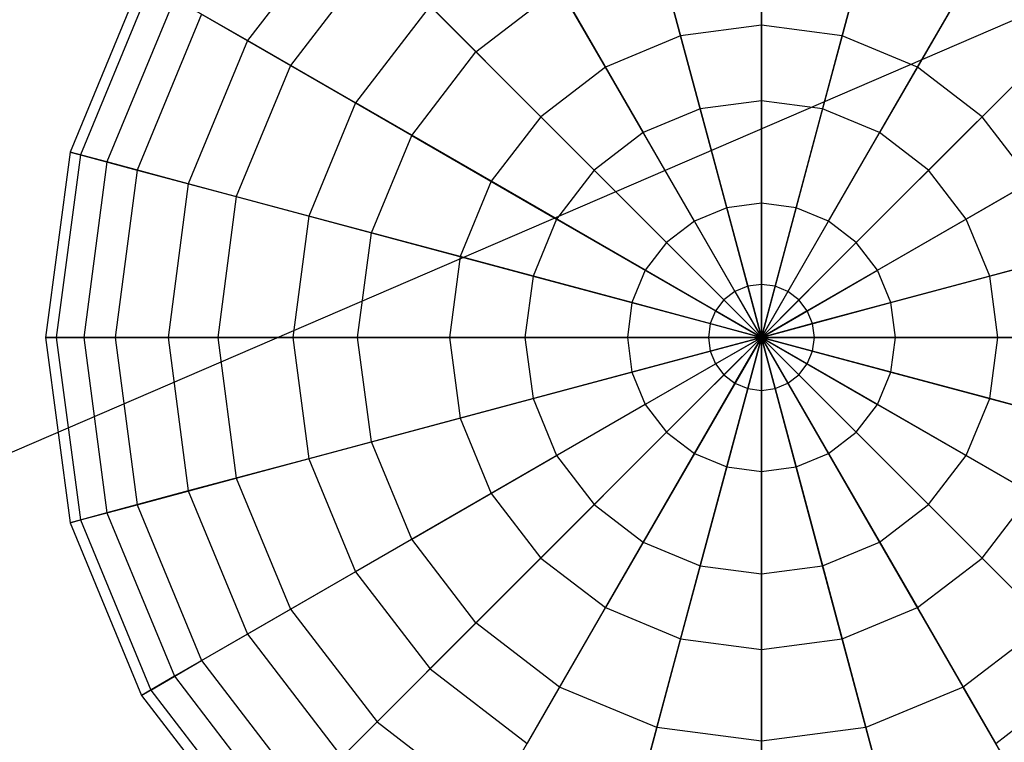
# Model space of a CAD drawing. Extents: x -29 to 29, y -26.9 to 31.
# Tile 39 of 43: x 12.9 to 18.2, y 6 to 9.9. Entities that reach past the tile are written whole.
import ezdxf

# ---------------------------------------------------------------- set-up
doc = ezdxf.new("R2010")
doc.units = 0
doc.header["$LTSCALE"] = 2.54
doc.layers.get('0').update_dxf_attribs({"color": 13, "linetype": 'CONTINUOUS'})

# ---------------------------------------------------------------- blocks, each defined once
blk = doc.blocks.new('GRUPUJ_2')
at = {"color": 0}
for p, q in [((49.4286, 37.7983, 15.98), (28.9757, 28.9757, 15.88)), ((49.4286, 37.7983, 15.98), (28.9757, 28.9757, 15.88)), ((45.8749, 36.8289, 15.453), (45.8749, 37.6815, 14.8937)), ((45.8749, 36.8289, 15.453), (45.8749, 37.6815, 14.8937)), ((45.4355, 36.771, 15.453), (45.2148, 37.5946, 14.8937)), ((45.4355, 36.771, 15.453), (45.2148, 37.5946, 14.8937)), ((46.3144, 36.771, 15.453), (46.5351, 37.5946, 14.8937)), ((46.3144, 36.771, 15.453), (46.5351, 37.5946, 14.8937)), ((43.5915, 37.4144, 14.1328), (43.0783, 36.7456, 14.1328)), ((43.5915, 37.4144, 14.1328), (43.0783, 36.7456, 14.1328)), ((45.026, 36.6014, 15.453), (44.5997, 37.3398, 14.8937)), ((45.026, 36.6014, 15.453), (44.5997, 37.3398, 14.8937)), ((45.8749, 37.3283, 8.7061), (45.8749, 36.4177, 8.2474)), ((45.8749, 37.3283, 8.7061), (45.8749, 36.4177, 8.2474)), ((46.7239, 36.6014, 15.453), (47.1502, 37.3398, 14.8937)), ((46.7239, 36.6014, 15.453), (47.1502, 37.3398, 14.8937)), ((45.3062, 37.2535, 8.7061), (45.5419, 36.3738, 8.2474)), ((45.3062, 37.2535, 8.7061), (45.5419, 36.3738, 8.2474)), ((46.4437, 37.2535, 8.7061), (46.208, 36.3738, 8.2474)), ((46.4437, 37.2535, 8.7061), (46.208, 36.3738, 8.2474)), ((43.7831, 37.2228, 9.3849), (43.313, 36.6101, 9.3849)), ((43.7831, 37.2228, 9.3849), (43.313, 36.6101, 9.3849)), ((43.7831, 37.2228, 9.3849), (44.3212, 36.6847, 8.7061)), ((43.7831, 37.2228, 9.3849), (44.3212, 36.6847, 8.7061)), ((42.5015, 37.0786, 12.2237), (42.1123, 36.1391, 12.2237)), ((42.5015, 37.0786, 12.2237), (42.1123, 36.1391, 12.2237)), ((42.5518, 37.0496, 11.2057), (42.1685, 36.1241, 11.2057)), ((42.5518, 37.0496, 11.2057), (42.1685, 36.1241, 11.2057)), ((44.3212, 36.6847, 8.7061), (44.7763, 37.0339, 8.7061)), ((44.3212, 36.6847, 8.7061), (44.7763, 37.0339, 8.7061)), ((44.7763, 37.0339, 8.7061), (45.2316, 36.2453, 8.2474)), ((44.7763, 37.0339, 8.7061), (45.2316, 36.2453, 8.2474)), ((46.9736, 37.0339, 8.7061), (46.5183, 36.2453, 8.2474)), ((46.9736, 37.0339, 8.7061), (46.5183, 36.2453, 8.2474)), ((42.6811, 36.9749, 13.2221), (42.3126, 36.0855, 13.2221)), ((42.6811, 36.9749, 13.2221), (42.3126, 36.0855, 13.2221)), ((43.0783, 36.7456, 14.1328), (42.6811, 36.9749, 13.2221)), ((43.0783, 36.7456, 14.1328), (42.6811, 36.9749, 13.2221)), ((44.0715, 36.9344, 14.8937), (43.6661, 36.4062, 14.8937)), ((44.0715, 36.9344, 14.8937), (43.6661, 36.4062, 14.8937)), ((44.6743, 36.3316, 15.453), (44.0715, 36.9344, 14.8937)), ((44.6743, 36.3316, 15.453), (44.0715, 36.9344, 14.8937)), ((47.0756, 36.3316, 15.453), (47.6784, 36.9344, 14.8937)), ((47.0756, 36.3316, 15.453), (47.6784, 36.9344, 14.8937)), ((42.8286, 36.8898, 10.2374), (42.4772, 36.0414, 10.2374)), ((42.8286, 36.8898, 10.2374), (42.4772, 36.0414, 10.2374)), ((42.8286, 36.8898, 10.2374), (43.313, 36.6101, 9.3849)), ((42.8286, 36.8898, 10.2374), (43.313, 36.6101, 9.3849)), ((45.8749, 36.8289, 15.453), (45.4355, 36.771, 15.453)), ((45.8749, 36.8289, 15.453), (45.4355, 36.771, 15.453)), ((46.3144, 36.771, 15.453), (45.8749, 36.8289, 15.453)), ((45.8749, 35.8606, 15.7726), (45.8749, 36.8289, 15.453)), ((45.8749, 35.8606, 15.7726), (45.8749, 36.8289, 15.453)), ((46.3144, 36.771, 15.453), (45.8749, 36.8289, 15.453)), ((45.4355, 36.771, 15.453), (45.026, 36.6014, 15.453)), ((45.4355, 36.771, 15.453), (45.026, 36.6014, 15.453)), ((45.6861, 35.8357, 15.7726), (45.4355, 36.771, 15.453)), ((45.6861, 35.8357, 15.7726), (45.4355, 36.771, 15.453)), ((46.0638, 35.8357, 15.7726), (46.3144, 36.771, 15.453)), ((46.0638, 35.8357, 15.7726), (46.3144, 36.771, 15.453)), ((46.7239, 36.6014, 15.453), (46.3144, 36.771, 15.453)), ((46.7239, 36.6014, 15.453), (46.3144, 36.771, 15.453)), ((43.0783, 36.7456, 14.1328), (42.7557, 35.9667, 14.1328)), ((43.0783, 36.7456, 14.1328), (42.7557, 35.9667, 14.1328)), ((43.6661, 36.4062, 14.8937), (43.0783, 36.7456, 14.1328)), ((43.6661, 36.4062, 14.8937), (43.0783, 36.7456, 14.1328)), ((43.972, 36.2296, 8.7061), (44.3212, 36.6847, 8.7061)), ((43.972, 36.2296, 8.7061), (44.3212, 36.6847, 8.7061)), ((44.3212, 36.6847, 8.7061), (44.9651, 36.0408, 8.2474)), ((44.3212, 36.6847, 8.7061), (44.9651, 36.0408, 8.2474)), ((47.4287, 36.6847, 8.7061), (46.7848, 36.0408, 8.2474)), ((47.4287, 36.6847, 8.7061), (46.7848, 36.0408, 8.2474)), ((43.313, 36.6101, 9.3849), (43.0174, 35.8966, 9.3849)), ((43.313, 36.6101, 9.3849), (43.0174, 35.8966, 9.3849)), ((43.313, 36.6101, 9.3849), (43.972, 36.2296, 8.7061)), ((43.313, 36.6101, 9.3849), (43.972, 36.2296, 8.7061)), ((45.026, 36.6014, 15.453), (44.6743, 36.3316, 15.453)), ((45.026, 36.6014, 15.453), (44.6743, 36.3316, 15.453)), ((45.5101, 35.7628, 15.7726), (45.026, 36.6014, 15.453)), ((45.5101, 35.7628, 15.7726), (45.026, 36.6014, 15.453)), ((46.2398, 35.7628, 15.7726), (46.7239, 36.6014, 15.453)), ((46.2398, 35.7628, 15.7726), (46.7239, 36.6014, 15.453)), ((47.0756, 36.3316, 15.453), (46.7239, 36.6014, 15.453)), ((47.0756, 36.3316, 15.453), (46.7239, 36.6014, 15.453)), ((43.6661, 36.4062, 14.8937), (43.4113, 35.7911, 14.8937)), ((43.6661, 36.4062, 14.8937), (43.4113, 35.7911, 14.8937)), ((44.4045, 35.9799, 15.453), (43.6661, 36.4062, 14.8937)), ((44.4045, 35.9799, 15.453), (43.6661, 36.4062, 14.8937)), ((45.8749, 36.4177, 8.2474), (45.5419, 36.3738, 8.2474)), ((45.8749, 36.4177, 8.2474), (45.5419, 36.3738, 8.2474)), ((46.208, 36.3738, 8.2474), (45.8749, 36.4177, 8.2474)), ((45.8749, 36.4177, 8.2474), (45.8749, 35.4193, 8.0401)), ((45.8749, 36.4177, 8.2474), (45.8749, 35.4193, 8.0401)), ((46.208, 36.3738, 8.2474), (45.8749, 36.4177, 8.2474)), ((44.6743, 36.3316, 15.453), (44.4045, 35.9799, 15.453)), ((44.6743, 36.3316, 15.453), (44.4045, 35.9799, 15.453)), ((45.359, 35.6469, 15.7726), (44.6743, 36.3316, 15.453)), ((45.359, 35.6469, 15.7726), (44.6743, 36.3316, 15.453)), ((45.5419, 36.3738, 8.2474), (45.2316, 36.2453, 8.2474)), ((45.5419, 36.3738, 8.2474), (45.2316, 36.2453, 8.2474)), ((45.5419, 36.3738, 8.2474), (45.8003, 35.4095, 8.0401)), ((45.5419, 36.3738, 8.2474), (45.8003, 35.4095, 8.0401)), ((46.208, 36.3738, 8.2474), (45.9496, 35.4095, 8.0401)), ((46.208, 36.3738, 8.2474), (45.9496, 35.4095, 8.0401)), ((46.5183, 36.2453, 8.2474), (46.208, 36.3738, 8.2474)), ((46.5183, 36.2453, 8.2474), (46.208, 36.3738, 8.2474)), ((46.3909, 35.6469, 15.7726), (47.0756, 36.3316, 15.453)), ((46.3909, 35.6469, 15.7726), (47.0756, 36.3316, 15.453)), ((47.3454, 35.9799, 15.453), (47.0756, 36.3316, 15.453)), ((47.3454, 35.9799, 15.453), (47.0756, 36.3316, 15.453)), ((43.7524, 35.6997, 8.7061), (43.972, 36.2296, 8.7061)), ((43.7524, 35.6997, 8.7061), (43.972, 36.2296, 8.7061)), ((43.972, 36.2296, 8.7061), (44.7606, 35.7743, 8.2474)), ((43.972, 36.2296, 8.7061), (44.7606, 35.7743, 8.2474)), ((45.2316, 36.2453, 8.2474), (44.9651, 36.0408, 8.2474)), ((45.2316, 36.2453, 8.2474), (44.9651, 36.0408, 8.2474)), ((45.2316, 36.2453, 8.2474), (45.7308, 35.3807, 8.0401)), ((45.2316, 36.2453, 8.2474), (45.7308, 35.3807, 8.0401)), ((46.5183, 36.2453, 8.2474), (46.0191, 35.3807, 8.0401)), ((46.5183, 36.2453, 8.2474), (46.0191, 35.3807, 8.0401)), ((46.7848, 36.0408, 8.2474), (46.5183, 36.2453, 8.2474)), ((46.7848, 36.0408, 8.2474), (46.5183, 36.2453, 8.2474)), ((47.7779, 36.2296, 8.7061), (46.9893, 35.7743, 8.2474)), ((47.7779, 36.2296, 8.7061), (46.9893, 35.7743, 8.2474)), ((42.1123, 36.1391, 12.2237), (41.9796, 35.1309, 12.2237)), ((42.1123, 36.1391, 12.2237), (41.9796, 35.1309, 12.2237)), ((42.1685, 36.1241, 11.2057), (42.0377, 35.1309, 11.2057)), ((42.1685, 36.1241, 11.2057), (42.0377, 35.1309, 11.2057)), ((42.3126, 36.0855, 13.2221), (42.1123, 36.1391, 12.2237)), ((42.1123, 36.1391, 12.2237), (42.1685, 36.1241, 11.2057)), ((42.1123, 36.1391, 12.2237), (42.1685, 36.1241, 11.2057)), ((42.3126, 36.0855, 13.2221), (42.1123, 36.1391, 12.2237)), ((42.1685, 36.1241, 11.2057), (42.4772, 36.0414, 10.2374)), ((42.1685, 36.1241, 11.2057), (42.4772, 36.0414, 10.2374)), ((42.3126, 36.0855, 13.2221), (42.187, 35.1309, 13.2221)), ((42.3126, 36.0855, 13.2221), (42.187, 35.1309, 13.2221)), ((42.7557, 35.9667, 14.1328), (42.3126, 36.0855, 13.2221)), ((42.7557, 35.9667, 14.1328), (42.3126, 36.0855, 13.2221)), ((42.4772, 36.0414, 10.2374), (42.3573, 35.1309, 10.2374)), ((42.4772, 36.0414, 10.2374), (42.3573, 35.1309, 10.2374)), ((42.4772, 36.0414, 10.2374), (43.0174, 35.8966, 9.3849)), ((42.4772, 36.0414, 10.2374), (43.0174, 35.8966, 9.3849)), ((44.9651, 36.0408, 8.2474), (44.7606, 35.7743, 8.2474)), ((44.9651, 36.0408, 8.2474), (44.7606, 35.7743, 8.2474)), ((44.9651, 36.0408, 8.2474), (45.6711, 35.3348, 8.0401)), ((44.9651, 36.0408, 8.2474), (45.6711, 35.3348, 8.0401)), ((46.7848, 36.0408, 8.2474), (46.0788, 35.3348, 8.0401)), ((46.7848, 36.0408, 8.2474), (46.0788, 35.3348, 8.0401)), ((46.9893, 35.7743, 8.2474), (46.7848, 36.0408, 8.2474)), ((46.9893, 35.7743, 8.2474), (46.7848, 36.0408, 8.2474)), ((42.7557, 35.9667, 14.1328), (42.6457, 35.1309, 14.1328)), ((42.7557, 35.9667, 14.1328), (42.6457, 35.1309, 14.1328)), ((43.4113, 35.7911, 14.8937), (42.7557, 35.9667, 14.1328)), ((43.4113, 35.7911, 14.8937), (42.7557, 35.9667, 14.1328)), ((44.4045, 35.9799, 15.453), (44.2349, 35.5704, 15.453)), ((44.4045, 35.9799, 15.453), (44.2349, 35.5704, 15.453)), ((45.243, 35.4958, 15.7726), (44.4045, 35.9799, 15.453)), ((45.243, 35.4958, 15.7726), (44.4045, 35.9799, 15.453)), ((46.5069, 35.4958, 15.7726), (47.3454, 35.9799, 15.453)), ((46.5069, 35.4958, 15.7726), (47.3454, 35.9799, 15.453)), ((43.0174, 35.8966, 9.3849), (42.9166, 35.1309, 9.3849)), ((43.0174, 35.8966, 9.3849), (42.9166, 35.1309, 9.3849)), ((43.0174, 35.8966, 9.3849), (43.7524, 35.6997, 8.7061)), ((43.0174, 35.8966, 9.3849), (43.7524, 35.6997, 8.7061)), ((45.8749, 35.8606, 15.7726), (45.6861, 35.8357, 15.7726)), ((45.8749, 35.8606, 15.7726), (45.6861, 35.8357, 15.7726)), ((45.8749, 35.1309, 15.8143), (45.8749, 35.8606, 15.7726)), ((46.0638, 35.8357, 15.7726), (45.8749, 35.8606, 15.7726)), ((45.8749, 35.1309, 15.8143), (45.8749, 35.8606, 15.7726)), ((46.0638, 35.8357, 15.7726), (45.8749, 35.8606, 15.7726)), ((45.6861, 35.8357, 15.7726), (45.5101, 35.7628, 15.7726)), ((45.6861, 35.8357, 15.7726), (45.5101, 35.7628, 15.7726)), ((45.8749, 35.1309, 15.8143), (45.6861, 35.8357, 15.7726)), ((45.8749, 35.1309, 15.8143), (45.6861, 35.8357, 15.7726)), ((45.8749, 35.1309, 15.8143), (46.0638, 35.8357, 15.7726)), ((45.8749, 35.1309, 15.8143), (46.0638, 35.8357, 15.7726)), ((46.2398, 35.7628, 15.7726), (46.0638, 35.8357, 15.7726)), ((46.2398, 35.7628, 15.7726), (46.0638, 35.8357, 15.7726)), ((43.4113, 35.7911, 14.8937), (43.3244, 35.1309, 14.8937)), ((43.4113, 35.7911, 14.8937), (43.3244, 35.1309, 14.8937)), ((44.2349, 35.5704, 15.453), (43.4113, 35.7911, 14.8937)), ((44.2349, 35.5704, 15.453), (43.4113, 35.7911, 14.8937)), ((44.7606, 35.7743, 8.2474), (44.6321, 35.464, 8.2474)), ((44.7606, 35.7743, 8.2474), (44.6321, 35.464, 8.2474)), ((44.7606, 35.7743, 8.2474), (45.6252, 35.2751, 8.0401)), ((44.7606, 35.7743, 8.2474), (45.6252, 35.2751, 8.0401)), ((45.5101, 35.7628, 15.7726), (45.359, 35.6469, 15.7726)), ((45.5101, 35.7628, 15.7726), (45.359, 35.6469, 15.7726)), ((45.8749, 35.1309, 15.8143), (45.5101, 35.7628, 15.7726)), ((45.8749, 35.1309, 15.8143), (45.5101, 35.7628, 15.7726)), ((45.8749, 35.1309, 15.8143), (46.2398, 35.7628, 15.7726)), ((45.8749, 35.1309, 15.8143), (46.2398, 35.7628, 15.7726)), ((46.9893, 35.7743, 8.2474), (46.1247, 35.2751, 8.0401)), ((46.9893, 35.7743, 8.2474), (46.1247, 35.2751, 8.0401)), ((46.3909, 35.6469, 15.7726), (46.2398, 35.7628, 15.7726)), ((46.3909, 35.6469, 15.7726), (46.2398, 35.7628, 15.7726)), ((47.1178, 35.464, 8.2474), (46.9893, 35.7743, 8.2474)), ((47.1178, 35.464, 8.2474), (46.9893, 35.7743, 8.2474)), ((43.6776, 35.1309, 8.7061), (43.7524, 35.6997, 8.7061)), ((43.6776, 35.1309, 8.7061), (43.7524, 35.6997, 8.7061)), ((43.7524, 35.6997, 8.7061), (44.6321, 35.464, 8.2474)), ((43.7524, 35.6997, 8.7061), (44.6321, 35.464, 8.2474)), ((47.9975, 35.6997, 8.7061), (47.1178, 35.464, 8.2474)), ((47.9975, 35.6997, 8.7061), (47.1178, 35.464, 8.2474)), ((45.359, 35.6469, 15.7726), (45.243, 35.4958, 15.7726)), ((45.359, 35.6469, 15.7726), (45.243, 35.4958, 15.7726)), ((45.8749, 35.1309, 15.8143), (45.359, 35.6469, 15.7726)), ((45.8749, 35.1309, 15.8143), (45.359, 35.6469, 15.7726)), ((45.8749, 35.1309, 15.8143), (46.3909, 35.6469, 15.7726)), ((45.8749, 35.1309, 15.8143), (46.3909, 35.6469, 15.7726)), ((46.5069, 35.4958, 15.7726), (46.3909, 35.6469, 15.7726)), ((46.5069, 35.4958, 15.7726), (46.3909, 35.6469, 15.7726)), ((44.2349, 35.5704, 15.453), (44.177, 35.1309, 15.453)), ((44.2349, 35.5704, 15.453), (44.177, 35.1309, 15.453)), ((45.1702, 35.3198, 15.7726), (44.2349, 35.5704, 15.453)), ((45.1702, 35.3198, 15.7726), (44.2349, 35.5704, 15.453)), ((46.5797, 35.3198, 15.7726), (47.515, 35.5704, 15.453)), ((46.5797, 35.3198, 15.7726), (47.515, 35.5704, 15.453)), ((45.243, 35.4958, 15.7726), (45.1702, 35.3198, 15.7726)), ((45.243, 35.4958, 15.7726), (45.1702, 35.3198, 15.7726)), ((45.8749, 35.1309, 15.8143), (45.243, 35.4958, 15.7726)), ((45.8749, 35.1309, 15.8143), (45.243, 35.4958, 15.7726)), ((45.8749, 35.1309, 15.8143), (46.5069, 35.4958, 15.7726)), ((45.8749, 35.1309, 15.8143), (46.5069, 35.4958, 15.7726)), ((46.5797, 35.3198, 15.7726), (46.5069, 35.4958, 15.7726)), ((46.5797, 35.3198, 15.7726), (46.5069, 35.4958, 15.7726)), ((44.6321, 35.464, 8.2474), (44.5882, 35.1309, 8.2474)), ((44.6321, 35.464, 8.2474), (44.5882, 35.1309, 8.2474)), ((44.6321, 35.464, 8.2474), (45.5964, 35.2056, 8.0401)), ((44.6321, 35.464, 8.2474), (45.5964, 35.2056, 8.0401)), ((45.8749, 35.4193, 8.0401), (45.8003, 35.4095, 8.0401)), ((45.8749, 35.4193, 8.0401), (45.8003, 35.4095, 8.0401)), ((45.9496, 35.4095, 8.0401), (45.8749, 35.4193, 8.0401)), ((45.9496, 35.4095, 8.0401), (45.8749, 35.4193, 8.0401)), ((45.8749, 35.4193, 8.0401), (45.8749, 35.1309, 8.0565)), ((45.8749, 35.4193, 8.0401), (45.8749, 35.1309, 8.0565)), ((47.1178, 35.464, 8.2474), (46.1535, 35.2056, 8.0401)), ((47.1178, 35.464, 8.2474), (46.1535, 35.2056, 8.0401)), ((47.1617, 35.1309, 8.2474), (47.1178, 35.464, 8.2474)), ((47.1617, 35.1309, 8.2474), (47.1178, 35.464, 8.2474)), ((45.7308, 35.3807, 8.0401), (45.6711, 35.3348, 8.0401)), ((45.7308, 35.3807, 8.0401), (45.6711, 35.3348, 8.0401)), ((45.8003, 35.4095, 8.0401), (45.7308, 35.3807, 8.0401)), ((45.8003, 35.4095, 8.0401), (45.7308, 35.3807, 8.0401)), ((45.7308, 35.3807, 8.0401), (45.8749, 35.1309, 8.0565)), ((45.7308, 35.3807, 8.0401), (45.8749, 35.1309, 8.0565)), ((45.8003, 35.4095, 8.0401), (45.8749, 35.1309, 8.0565)), ((45.8003, 35.4095, 8.0401), (45.8749, 35.1309, 8.0565)), ((45.9496, 35.4095, 8.0401), (45.8749, 35.1309, 8.0565)), ((45.9496, 35.4095, 8.0401), (45.8749, 35.1309, 8.0565)), ((46.0191, 35.3807, 8.0401), (45.8749, 35.1309, 8.0565)), ((46.0191, 35.3807, 8.0401), (45.8749, 35.1309, 8.0565)), ((46.0191, 35.3807, 8.0401), (45.9496, 35.4095, 8.0401)), ((46.0191, 35.3807, 8.0401), (45.9496, 35.4095, 8.0401)), ((46.0788, 35.3348, 8.0401), (46.0191, 35.3807, 8.0401)), ((46.0788, 35.3348, 8.0401), (46.0191, 35.3807, 8.0401)), ((45.1702, 35.3198, 15.7726), (45.1453, 35.1309, 15.7726)), ((45.1702, 35.3198, 15.7726), (45.1453, 35.1309, 15.7726)), ((45.8749, 35.1309, 15.8143), (45.1702, 35.3198, 15.7726)), ((45.8749, 35.1309, 15.8143), (45.1702, 35.3198, 15.7726)), ((45.6711, 35.3348, 8.0401), (45.6252, 35.2751, 8.0401)), ((45.6711, 35.3348, 8.0401), (45.6252, 35.2751, 8.0401)), ((45.6711, 35.3348, 8.0401), (45.8749, 35.1309, 8.0565)), ((45.6711, 35.3348, 8.0401), (45.8749, 35.1309, 8.0565)), ((46.0788, 35.3348, 8.0401), (45.8749, 35.1309, 8.0565)), ((46.0788, 35.3348, 8.0401), (45.8749, 35.1309, 8.0565)), ((45.8749, 35.1309, 15.8143), (46.5797, 35.3198, 15.7726)), ((45.8749, 35.1309, 15.8143), (46.5797, 35.3198, 15.7726)), ((46.1247, 35.2751, 8.0401), (46.0788, 35.3348, 8.0401)), ((46.1247, 35.2751, 8.0401), (46.0788, 35.3348, 8.0401)), ((46.6046, 35.1309, 15.7726), (46.5797, 35.3198, 15.7726)), ((46.6046, 35.1309, 15.7726), (46.5797, 35.3198, 15.7726)), ((45.6252, 35.2751, 8.0401), (45.5964, 35.2056, 8.0401)), ((45.6252, 35.2751, 8.0401), (45.5964, 35.2056, 8.0401)), ((45.6252, 35.2751, 8.0401), (45.8749, 35.1309, 8.0565)), ((45.6252, 35.2751, 8.0401), (45.8749, 35.1309, 8.0565)), ((46.1247, 35.2751, 8.0401), (45.8749, 35.1309, 8.0565)), ((46.1247, 35.2751, 8.0401), (45.8749, 35.1309, 8.0565)), ((46.1535, 35.2056, 8.0401), (46.1247, 35.2751, 8.0401)), ((46.1535, 35.2056, 8.0401), (46.1247, 35.2751, 8.0401)), ((45.5964, 35.2056, 8.0401), (45.5866, 35.1309, 8.0401)), ((45.5964, 35.2056, 8.0401), (45.5866, 35.1309, 8.0401)), ((45.5964, 35.2056, 8.0401), (45.8749, 35.1309, 8.0565)), ((45.5964, 35.2056, 8.0401), (45.8749, 35.1309, 8.0565)), ((46.1535, 35.2056, 8.0401), (45.8749, 35.1309, 8.0565)), ((46.1535, 35.2056, 8.0401), (45.8749, 35.1309, 8.0565)), ((46.1633, 35.1309, 8.0401), (46.1535, 35.2056, 8.0401)), ((46.1633, 35.1309, 8.0401), (46.1535, 35.2056, 8.0401)), ((41.9796, 35.1309, 12.2237), (42.187, 35.1309, 13.2221)), ((42.0377, 35.1309, 11.2057), (41.9796, 35.1309, 12.2237)), ((42.0377, 35.1309, 11.2057), (41.9796, 35.1309, 12.2237)), ((41.9796, 35.1309, 12.2237), (42.1123, 34.1227, 12.2237)), ((41.9796, 35.1309, 12.2237), (42.187, 35.1309, 13.2221)), ((41.9796, 35.1309, 12.2237), (42.1123, 34.1227, 12.2237)), ((42.3573, 35.1309, 10.2374), (42.0377, 35.1309, 11.2057)), ((42.0377, 35.1309, 11.2057), (42.1685, 34.1378, 11.2057)), ((42.3573, 35.1309, 10.2374), (42.0377, 35.1309, 11.2057)), ((42.0377, 35.1309, 11.2057), (42.1685, 34.1378, 11.2057)), ((42.187, 35.1309, 13.2221), (42.6457, 35.1309, 14.1328)), ((42.187, 35.1309, 13.2221), (42.3126, 34.1764, 13.2221)), ((42.187, 35.1309, 13.2221), (42.6457, 35.1309, 14.1328)), ((42.187, 35.1309, 13.2221), (42.3126, 34.1764, 13.2221)), ((42.9166, 35.1309, 9.3849), (42.3573, 35.1309, 10.2374)), ((42.3573, 35.1309, 10.2374), (42.4772, 34.2205, 10.2374)), ((42.9166, 35.1309, 9.3849), (42.3573, 35.1309, 10.2374)), ((42.3573, 35.1309, 10.2374), (42.4772, 34.2205, 10.2374)), ((42.6457, 35.1309, 14.1328), (43.3244, 35.1309, 14.8937)), ((42.6457, 35.1309, 14.1328), (42.7557, 34.2951, 14.1328)), ((42.6457, 35.1309, 14.1328), (43.3244, 35.1309, 14.8937)), ((42.6457, 35.1309, 14.1328), (42.7557, 34.2951, 14.1328)), ((43.6776, 35.1309, 8.7061), (42.9166, 35.1309, 9.3849)), ((43.6776, 35.1309, 8.7061), (42.9166, 35.1309, 9.3849)), ((42.9166, 35.1309, 9.3849), (43.0174, 34.3653, 9.3849)), ((42.9166, 35.1309, 9.3849), (43.0174, 34.3653, 9.3849)), ((43.3244, 35.1309, 14.8937), (44.177, 35.1309, 15.453)), ((43.3244, 35.1309, 14.8937), (44.177, 35.1309, 15.453)), ((43.3244, 35.1309, 14.8937), (43.4113, 34.4708, 14.8937)), ((43.3244, 35.1309, 14.8937), (43.4113, 34.4708, 14.8937)), ((44.5882, 35.1309, 8.2474), (43.6776, 35.1309, 8.7061)), ((43.7524, 34.5622, 8.7061), (43.6776, 35.1309, 8.7061)), ((44.5882, 35.1309, 8.2474), (43.6776, 35.1309, 8.7061)), ((43.7524, 34.5622, 8.7061), (43.6776, 35.1309, 8.7061)), ((44.177, 35.1309, 15.453), (45.1453, 35.1309, 15.7726)), ((44.177, 35.1309, 15.453), (44.2349, 34.6915, 15.453)), ((44.177, 35.1309, 15.453), (45.1453, 35.1309, 15.7726)), ((44.177, 35.1309, 15.453), (44.2349, 34.6915, 15.453)), ((45.5866, 35.1309, 8.0401), (44.5882, 35.1309, 8.2474)), ((45.5866, 35.1309, 8.0401), (44.5882, 35.1309, 8.2474)), ((44.5882, 35.1309, 8.2474), (44.6321, 34.7979, 8.2474)), ((44.5882, 35.1309, 8.2474), (44.6321, 34.7979, 8.2474)), ((45.1453, 35.1309, 15.7726), (45.8749, 35.1309, 15.8143)), ((45.1453, 35.1309, 15.7726), (45.1702, 34.9421, 15.7726)), ((45.1453, 35.1309, 15.7726), (45.1702, 34.9421, 15.7726)), ((45.1453, 35.1309, 15.7726), (45.8749, 35.1309, 15.8143)), ((45.8749, 35.1309, 15.8143), (45.1702, 34.9421, 15.7726)), ((45.8749, 35.1309, 15.8143), (45.1702, 34.9421, 15.7726)), ((45.8749, 35.1309, 15.8143), (45.243, 34.7661, 15.7726)), ((45.8749, 35.1309, 15.8143), (45.243, 34.7661, 15.7726)), ((45.8749, 35.1309, 15.8143), (45.359, 34.615, 15.7726)), ((45.8749, 35.1309, 15.8143), (45.359, 34.615, 15.7726)), ((45.8749, 35.1309, 15.8143), (45.5101, 34.499, 15.7726)), ((45.8749, 35.1309, 15.8143), (45.5101, 34.499, 15.7726)), ((45.8749, 35.1309, 8.0565), (45.5866, 35.1309, 8.0401)), ((45.5866, 35.1309, 8.0401), (45.5964, 35.0563, 8.0401)), ((45.5866, 35.1309, 8.0401), (45.5964, 35.0563, 8.0401)), ((45.8749, 35.1309, 8.0565), (45.5866, 35.1309, 8.0401)), ((45.5964, 35.0563, 8.0401), (45.8749, 35.1309, 8.0565)), ((45.5964, 35.0563, 8.0401), (45.8749, 35.1309, 8.0565)), ((45.6252, 34.9868, 8.0401), (45.8749, 35.1309, 8.0565)), ((45.6252, 34.9868, 8.0401), (45.8749, 35.1309, 8.0565)), ((45.6711, 34.927, 8.0401), (45.8749, 35.1309, 8.0565)), ((45.6711, 34.927, 8.0401), (45.8749, 35.1309, 8.0565)), ((45.8749, 35.1309, 15.8143), (45.6861, 34.4261, 15.7726)), ((45.8749, 35.1309, 15.8143), (45.6861, 34.4261, 15.7726)), ((45.7308, 34.8812, 8.0401), (45.8749, 35.1309, 8.0565)), ((45.7308, 34.8812, 8.0401), (45.8749, 35.1309, 8.0565)), ((45.8003, 34.8524, 8.0401), (45.8749, 35.1309, 8.0565)), ((45.8003, 34.8524, 8.0401), (45.8749, 35.1309, 8.0565)), ((46.0788, 34.927, 8.0401), (45.8749, 35.1309, 8.0565)), ((46.0191, 34.8812, 8.0401), (45.8749, 35.1309, 8.0565)), ((46.1535, 35.0563, 8.0401), (45.8749, 35.1309, 8.0565)), ((46.1247, 34.9868, 8.0401), (45.8749, 35.1309, 8.0565)), ((46.0191, 34.8812, 8.0401), (45.8749, 35.1309, 8.0565)), ((45.9496, 34.8524, 8.0401), (45.8749, 35.1309, 8.0565)), ((45.8749, 35.1309, 15.8143), (46.0638, 34.4261, 15.7726)), ((45.8749, 35.1309, 15.8143), (46.2398, 34.499, 15.7726)), ((45.8749, 35.1309, 15.8143), (46.2398, 34.499, 15.7726)), ((45.8749, 35.1309, 15.8143), (46.3909, 34.615, 15.7726)), ((45.8749, 35.1309, 15.8143), (46.3909, 34.615, 15.7726)), ((45.8749, 35.1309, 15.8143), (46.5069, 34.7661, 15.7726)), ((46.1247, 34.9868, 8.0401), (45.8749, 35.1309, 8.0565)), ((46.0788, 34.927, 8.0401), (45.8749, 35.1309, 8.0565)), ((45.8749, 35.1309, 15.8143), (46.5069, 34.7661, 15.7726)), ((45.8749, 35.1309, 15.8143), (46.5797, 34.9421, 15.7726)), ((45.8749, 35.1309, 15.8143), (46.5797, 34.9421, 15.7726)), ((45.8749, 35.1309, 15.8143), (46.6046, 35.1309, 15.7726)), ((46.1633, 35.1309, 8.0401), (45.8749, 35.1309, 8.0565)), ((46.1535, 35.0563, 8.0401), (45.8749, 35.1309, 8.0565)), ((45.8749, 35.1309, 15.8143), (46.6046, 35.1309, 15.7726)), ((46.1633, 35.1309, 8.0401), (45.8749, 35.1309, 8.0565)), ((45.8749, 34.8426, 8.0401), (45.8749, 35.1309, 8.0565)), ((45.8749, 35.1309, 15.8143), (45.8749, 34.4013, 15.7726)), ((45.8749, 35.1309, 15.8143), (46.0638, 34.4261, 15.7726)), ((45.8749, 35.1309, 15.8143), (45.8749, 34.4013, 15.7726)), ((45.9496, 34.8524, 8.0401), (45.8749, 35.1309, 8.0565)), ((45.8749, 34.8426, 8.0401), (45.8749, 35.1309, 8.0565)), ((46.1535, 35.0563, 8.0401), (46.1633, 35.1309, 8.0401)), ((46.1535, 35.0563, 8.0401), (46.1633, 35.1309, 8.0401)), ((47.1617, 35.1309, 8.2474), (46.1633, 35.1309, 8.0401)), ((47.1617, 35.1309, 8.2474), (46.1633, 35.1309, 8.0401)), ((46.5797, 34.9421, 15.7726), (46.6046, 35.1309, 15.7726)), ((46.5797, 34.9421, 15.7726), (46.6046, 35.1309, 15.7726)), ((46.6046, 35.1309, 15.7726), (47.5729, 35.1309, 15.453)), ((46.6046, 35.1309, 15.7726), (47.5729, 35.1309, 15.453)), ((47.1178, 34.7979, 8.2474), (47.1617, 35.1309, 8.2474)), ((47.1178, 34.7979, 8.2474), (47.1617, 35.1309, 8.2474)), ((48.0723, 35.1309, 8.7061), (47.1617, 35.1309, 8.2474)), ((48.0723, 35.1309, 8.7061), (47.1617, 35.1309, 8.2474)), ((44.6321, 34.7979, 8.2474), (45.5964, 35.0563, 8.0401)), ((44.6321, 34.7979, 8.2474), (45.5964, 35.0563, 8.0401)), ((45.5964, 35.0563, 8.0401), (45.6252, 34.9868, 8.0401)), ((45.5964, 35.0563, 8.0401), (45.6252, 34.9868, 8.0401)), ((46.1247, 34.9868, 8.0401), (46.1535, 35.0563, 8.0401)), ((46.1247, 34.9868, 8.0401), (46.1535, 35.0563, 8.0401)), ((47.1178, 34.7979, 8.2474), (46.1535, 35.0563, 8.0401)), ((47.1178, 34.7979, 8.2474), (46.1535, 35.0563, 8.0401)), ((45.1702, 34.9421, 15.7726), (44.2349, 34.6915, 15.453)), ((45.1702, 34.9421, 15.7726), (44.2349, 34.6915, 15.453)), ((44.7606, 34.4876, 8.2474), (45.6252, 34.9868, 8.0401)), ((44.7606, 34.4876, 8.2474), (45.6252, 34.9868, 8.0401)), ((45.1702, 34.9421, 15.7726), (45.243, 34.7661, 15.7726)), ((45.1702, 34.9421, 15.7726), (45.243, 34.7661, 15.7726)), ((45.6252, 34.9868, 8.0401), (45.6711, 34.927, 8.0401)), ((45.6252, 34.9868, 8.0401), (45.6711, 34.927, 8.0401)), ((46.0788, 34.927, 8.0401), (46.1247, 34.9868, 8.0401)), ((46.0788, 34.927, 8.0401), (46.1247, 34.9868, 8.0401)), ((46.9893, 34.4876, 8.2474), (46.1247, 34.9868, 8.0401)), ((46.9893, 34.4876, 8.2474), (46.1247, 34.9868, 8.0401)), ((46.5069, 34.7661, 15.7726), (46.5797, 34.9421, 15.7726)), ((46.5069, 34.7661, 15.7726), (46.5797, 34.9421, 15.7726)), ((46.5797, 34.9421, 15.7726), (47.515, 34.6915, 15.453)), ((46.5797, 34.9421, 15.7726), (47.515, 34.6915, 15.453)), ((44.9651, 34.2211, 8.2474), (45.6711, 34.927, 8.0401)), ((44.9651, 34.2211, 8.2474), (45.6711, 34.927, 8.0401)), ((45.6711, 34.927, 8.0401), (45.7308, 34.8812, 8.0401)), ((45.6711, 34.927, 8.0401), (45.7308, 34.8812, 8.0401)), ((46.0191, 34.8812, 8.0401), (46.0788, 34.927, 8.0401)), ((46.0191, 34.8812, 8.0401), (46.0788, 34.927, 8.0401)), ((46.7848, 34.2211, 8.2474), (46.0788, 34.927, 8.0401)), ((46.7848, 34.2211, 8.2474), (46.0788, 34.927, 8.0401)), ((45.2316, 34.0166, 8.2474), (45.7308, 34.8812, 8.0401)), ((45.2316, 34.0166, 8.2474), (45.7308, 34.8812, 8.0401)), ((45.5419, 33.8881, 8.2474), (45.8003, 34.8524, 8.0401)), ((45.5419, 33.8881, 8.2474), (45.8003, 34.8524, 8.0401)), ((45.7308, 34.8812, 8.0401), (45.8003, 34.8524, 8.0401)), ((45.7308, 34.8812, 8.0401), (45.8003, 34.8524, 8.0401)), ((45.8003, 34.8524, 8.0401), (45.8749, 34.8426, 8.0401)), ((45.8003, 34.8524, 8.0401), (45.8749, 34.8426, 8.0401)), ((45.8749, 34.8426, 8.0401), (45.9496, 34.8524, 8.0401)), ((45.8749, 34.8426, 8.0401), (45.9496, 34.8524, 8.0401)), ((45.8749, 33.8442, 8.2474), (45.8749, 34.8426, 8.0401)), ((45.8749, 33.8442, 8.2474), (45.8749, 34.8426, 8.0401)), ((45.9496, 34.8524, 8.0401), (46.0191, 34.8812, 8.0401)), ((45.9496, 34.8524, 8.0401), (46.0191, 34.8812, 8.0401)), ((46.208, 33.8881, 8.2474), (45.9496, 34.8524, 8.0401)), ((46.208, 33.8881, 8.2474), (45.9496, 34.8524, 8.0401)), ((46.5183, 34.0166, 8.2474), (46.0191, 34.8812, 8.0401)), ((46.5183, 34.0166, 8.2474), (46.0191, 34.8812, 8.0401)), ((43.7524, 34.5622, 8.7061), (44.6321, 34.7979, 8.2474)), ((43.7524, 34.5622, 8.7061), (44.6321, 34.7979, 8.2474)), ((44.6321, 34.7979, 8.2474), (44.7606, 34.4876, 8.2474)), ((44.6321, 34.7979, 8.2474), (44.7606, 34.4876, 8.2474)), ((46.9893, 34.4876, 8.2474), (47.1178, 34.7979, 8.2474)), ((46.9893, 34.4876, 8.2474), (47.1178, 34.7979, 8.2474)), ((47.9975, 34.5622, 8.7061), (47.1178, 34.7979, 8.2474)), ((47.9975, 34.5622, 8.7061), (47.1178, 34.7979, 8.2474)), ((45.243, 34.7661, 15.7726), (44.4045, 34.282, 15.453)), ((45.243, 34.7661, 15.7726), (44.4045, 34.282, 15.453)), ((45.243, 34.7661, 15.7726), (45.359, 34.615, 15.7726)), ((45.243, 34.7661, 15.7726), (45.359, 34.615, 15.7726)), ((46.3909, 34.615, 15.7726), (46.5069, 34.7661, 15.7726)), ((46.3909, 34.615, 15.7726), (46.5069, 34.7661, 15.7726)), ((46.5069, 34.7661, 15.7726), (47.3454, 34.282, 15.453)), ((46.5069, 34.7661, 15.7726), (47.3454, 34.282, 15.453)), ((44.2349, 34.6915, 15.453), (43.4113, 34.4708, 14.8937)), ((44.2349, 34.6915, 15.453), (43.4113, 34.4708, 14.8937)), ((44.2349, 34.6915, 15.453), (44.4045, 34.282, 15.453)), ((44.2349, 34.6915, 15.453), (44.4045, 34.282, 15.453)), ((43.0174, 34.3653, 9.3849), (43.7524, 34.5622, 8.7061)), ((43.0174, 34.3653, 9.3849), (43.7524, 34.5622, 8.7061)), ((43.972, 34.0322, 8.7061), (43.7524, 34.5622, 8.7061)), ((43.972, 34.0322, 8.7061), (43.7524, 34.5622, 8.7061)), ((45.359, 34.615, 15.7726), (44.6743, 33.9303, 15.453)), ((45.359, 34.615, 15.7726), (44.6743, 33.9303, 15.453)), ((45.359, 34.615, 15.7726), (45.5101, 34.499, 15.7726)), ((45.359, 34.615, 15.7726), (45.5101, 34.499, 15.7726)), ((46.2398, 34.499, 15.7726), (46.3909, 34.615, 15.7726)), ((46.2398, 34.499, 15.7726), (46.3909, 34.615, 15.7726)), ((46.3909, 34.615, 15.7726), (47.0756, 33.9303, 15.453)), ((46.3909, 34.615, 15.7726), (47.0756, 33.9303, 15.453)), ((43.4113, 34.4708, 14.8937), (42.7557, 34.2951, 14.1328)), ((43.4113, 34.4708, 14.8937), (42.7557, 34.2951, 14.1328)), ((43.4113, 34.4708, 14.8937), (43.6661, 33.8557, 14.8937)), ((43.4113, 34.4708, 14.8937), (43.6661, 33.8557, 14.8937)), ((43.972, 34.0322, 8.7061), (44.7606, 34.4876, 8.2474)), ((43.972, 34.0322, 8.7061), (44.7606, 34.4876, 8.2474)), ((44.7606, 34.4876, 8.2474), (44.9651, 34.2211, 8.2474)), ((44.7606, 34.4876, 8.2474), (44.9651, 34.2211, 8.2474)), ((45.5101, 34.499, 15.7726), (45.026, 33.6605, 15.453)), ((45.5101, 34.499, 15.7726), (45.026, 33.6605, 15.453)), ((45.5101, 34.499, 15.7726), (45.6861, 34.4261, 15.7726)), ((45.5101, 34.499, 15.7726), (45.6861, 34.4261, 15.7726)), ((46.0638, 34.4261, 15.7726), (46.2398, 34.499, 15.7726)), ((46.0638, 34.4261, 15.7726), (46.2398, 34.499, 15.7726)), ((46.2398, 34.499, 15.7726), (46.7239, 33.6605, 15.453)), ((46.2398, 34.499, 15.7726), (46.7239, 33.6605, 15.453)), ((46.7848, 34.2211, 8.2474), (46.9893, 34.4876, 8.2474)), ((46.7848, 34.2211, 8.2474), (46.9893, 34.4876, 8.2474)), ((47.7779, 34.0322, 8.7061), (46.9893, 34.4876, 8.2474)), ((47.7779, 34.0322, 8.7061), (46.9893, 34.4876, 8.2474)), ((45.6861, 34.4261, 15.7726), (45.4355, 33.4908, 15.453)), ((45.6861, 34.4261, 15.7726), (45.4355, 33.4908, 15.453)), ((45.6861, 34.4261, 15.7726), (45.8749, 34.4013, 15.7726)), ((45.6861, 34.4261, 15.7726), (45.8749, 34.4013, 15.7726)), ((45.8749, 34.4013, 15.7726), (46.0638, 34.4261, 15.7726)), ((45.8749, 34.4013, 15.7726), (46.0638, 34.4261, 15.7726)), ((45.8749, 34.4013, 15.7726), (45.8749, 33.433, 15.453)), ((45.8749, 34.4013, 15.7726), (45.8749, 33.433, 15.453)), ((46.0638, 34.4261, 15.7726), (46.3144, 33.4908, 15.453)), ((46.0638, 34.4261, 15.7726), (46.3144, 33.4908, 15.453)), ((42.4772, 34.2205, 10.2374), (43.0174, 34.3653, 9.3849)), ((42.4772, 34.2205, 10.2374), (43.0174, 34.3653, 9.3849)), ((43.0174, 34.3653, 9.3849), (43.313, 33.6518, 9.3849)), ((43.0174, 34.3653, 9.3849), (43.313, 33.6518, 9.3849)), ((42.7557, 34.2951, 14.1328), (42.3126, 34.1764, 13.2221)), ((42.7557, 34.2951, 14.1328), (42.3126, 34.1764, 13.2221)), ((42.7557, 34.2951, 14.1328), (43.0783, 33.5163, 14.1328)), ((42.7557, 34.2951, 14.1328), (43.0783, 33.5163, 14.1328)), ((44.4045, 34.282, 15.453), (43.6661, 33.8557, 14.8937)), ((44.4045, 34.282, 15.453), (43.6661, 33.8557, 14.8937)), ((44.4045, 34.282, 15.453), (44.6743, 33.9303, 15.453)), ((44.4045, 34.282, 15.453), (44.6743, 33.9303, 15.453)), ((47.0756, 33.9303, 15.453), (47.3454, 34.282, 15.453)), ((47.0756, 33.9303, 15.453), (47.3454, 34.282, 15.453)), ((42.1685, 34.1378, 11.2057), (42.4772, 34.2205, 10.2374)), ((42.1685, 34.1378, 11.2057), (42.4772, 34.2205, 10.2374)), ((42.4772, 34.2205, 10.2374), (42.8286, 33.3721, 10.2374)), ((42.4772, 34.2205, 10.2374), (42.8286, 33.3721, 10.2374)), ((44.3212, 33.5771, 8.7061), (44.9651, 34.2211, 8.2474)), ((44.3212, 33.5771, 8.7061), (44.9651, 34.2211, 8.2474)), ((44.9651, 34.2211, 8.2474), (45.2316, 34.0166, 8.2474)), ((44.9651, 34.2211, 8.2474), (45.2316, 34.0166, 8.2474)), ((46.5183, 34.0166, 8.2474), (46.7848, 34.2211, 8.2474)), ((46.5183, 34.0166, 8.2474), (46.7848, 34.2211, 8.2474)), ((47.4287, 33.5771, 8.7061), (46.7848, 34.2211, 8.2474)), ((47.4287, 33.5771, 8.7061), (46.7848, 34.2211, 8.2474)), ((42.3126, 34.1764, 13.2221), (42.1123, 34.1227, 12.2237)), ((42.3126, 34.1764, 13.2221), (42.1123, 34.1227, 12.2237)), ((42.1123, 34.1227, 12.2237), (42.1685, 34.1378, 11.2057)), ((42.1123, 34.1227, 12.2237), (42.1685, 34.1378, 11.2057)), ((42.1685, 34.1378, 11.2057), (42.5518, 33.2123, 11.2057)), ((42.1685, 34.1378, 11.2057), (42.5518, 33.2123, 11.2057)), ((42.3126, 34.1764, 13.2221), (42.6811, 33.2869, 13.2221)), ((42.3126, 34.1764, 13.2221), (42.6811, 33.2869, 13.2221)), ((42.1123, 34.1227, 12.2237), (42.5015, 33.1833, 12.2237)), ((42.1123, 34.1227, 12.2237), (42.5015, 33.1833, 12.2237)), ((43.313, 33.6518, 9.3849), (43.972, 34.0322, 8.7061)), ((43.313, 33.6518, 9.3849), (43.972, 34.0322, 8.7061)), ((44.3212, 33.5771, 8.7061), (43.972, 34.0322, 8.7061)), ((44.3212, 33.5771, 8.7061), (43.972, 34.0322, 8.7061)), ((44.7763, 33.2279, 8.7061), (45.2316, 34.0166, 8.2474)), ((44.7763, 33.2279, 8.7061), (45.2316, 34.0166, 8.2474)), ((45.2316, 34.0166, 8.2474), (45.5419, 33.8881, 8.2474)), ((45.2316, 34.0166, 8.2474), (45.5419, 33.8881, 8.2474)), ((46.208, 33.8881, 8.2474), (46.5183, 34.0166, 8.2474)), ((46.208, 33.8881, 8.2474), (46.5183, 34.0166, 8.2474)), ((46.9736, 33.2279, 8.7061), (46.5183, 34.0166, 8.2474)), ((46.9736, 33.2279, 8.7061), (46.5183, 34.0166, 8.2474)), ((44.6743, 33.9303, 15.453), (44.0715, 33.3274, 14.8937)), ((44.6743, 33.9303, 15.453), (44.0715, 33.3274, 14.8937)), ((44.6743, 33.9303, 15.453), (45.026, 33.6605, 15.453)), ((44.6743, 33.9303, 15.453), (45.026, 33.6605, 15.453)), ((46.7239, 33.6605, 15.453), (47.0756, 33.9303, 15.453)), ((46.7239, 33.6605, 15.453), (47.0756, 33.9303, 15.453)), ((47.0756, 33.9303, 15.453), (47.6784, 33.3274, 14.8937)), ((47.0756, 33.9303, 15.453), (47.6784, 33.3274, 14.8937)), ((45.3062, 33.0084, 8.7061), (45.5419, 33.8881, 8.2474)), ((45.3062, 33.0084, 8.7061), (45.5419, 33.8881, 8.2474)), ((45.5419, 33.8881, 8.2474), (45.8749, 33.8442, 8.2474)), ((45.5419, 33.8881, 8.2474), (45.8749, 33.8442, 8.2474)), ((45.8749, 33.8442, 8.2474), (46.208, 33.8881, 8.2474)), ((45.8749, 33.8442, 8.2474), (46.208, 33.8881, 8.2474)), ((46.4437, 33.0084, 8.7061), (46.208, 33.8881, 8.2474)), ((46.4437, 33.0084, 8.7061), (46.208, 33.8881, 8.2474)), ((43.6661, 33.8557, 14.8937), (43.0783, 33.5163, 14.1328)), ((43.6661, 33.8557, 14.8937), (43.0783, 33.5163, 14.1328)), ((43.6661, 33.8557, 14.8937), (44.0715, 33.3274, 14.8937)), ((43.6661, 33.8557, 14.8937), (44.0715, 33.3274, 14.8937)), ((45.8749, 32.9335, 8.7061), (45.8749, 33.8442, 8.2474)), ((45.8749, 32.9335, 8.7061), (45.8749, 33.8442, 8.2474)), ((42.8286, 33.3721, 10.2374), (43.313, 33.6518, 9.3849)), ((42.8286, 33.3721, 10.2374), (43.313, 33.6518, 9.3849)), ((43.313, 33.6518, 9.3849), (43.7831, 33.0391, 9.3849)), ((43.313, 33.6518, 9.3849), (43.7831, 33.0391, 9.3849)), ((45.026, 33.6605, 15.453), (44.5997, 32.9221, 14.8937)), ((45.026, 33.6605, 15.453), (44.5997, 32.9221, 14.8937)), ((45.026, 33.6605, 15.453), (45.4355, 33.4908, 15.453)), ((45.026, 33.6605, 15.453), (45.4355, 33.4908, 15.453)), ((46.3144, 33.4908, 15.453), (46.7239, 33.6605, 15.453)), ((46.3144, 33.4908, 15.453), (46.7239, 33.6605, 15.453)), ((46.7239, 33.6605, 15.453), (47.1502, 32.9221, 14.8937)), ((46.7239, 33.6605, 15.453), (47.1502, 32.9221, 14.8937)), ((43.7831, 33.0391, 9.3849), (44.3212, 33.5771, 8.7061)), ((43.7831, 33.0391, 9.3849), (44.3212, 33.5771, 8.7061)), ((44.7763, 33.2279, 8.7061), (44.3212, 33.5771, 8.7061)), ((44.7763, 33.2279, 8.7061), (44.3212, 33.5771, 8.7061)), ((47.4287, 33.5771, 8.7061), (46.9736, 33.2279, 8.7061)), ((47.4287, 33.5771, 8.7061), (46.9736, 33.2279, 8.7061)), ((43.0783, 33.5163, 14.1328), (42.6811, 33.2869, 13.2221)), ((43.0783, 33.5163, 14.1328), (42.6811, 33.2869, 13.2221)), ((43.0783, 33.5163, 14.1328), (43.5915, 32.8475, 14.1328)), ((43.0783, 33.5163, 14.1328), (43.5915, 32.8475, 14.1328)), ((45.4355, 33.4908, 15.453), (45.2148, 32.6673, 14.8937)), ((45.4355, 33.4908, 15.453), (45.2148, 32.6673, 14.8937)), ((45.4355, 33.4908, 15.453), (45.8749, 33.433, 15.453)), ((45.4355, 33.4908, 15.453), (45.8749, 33.433, 15.453)), ((45.8749, 33.433, 15.453), (46.3144, 33.4908, 15.453)), ((45.8749, 33.433, 15.453), (46.3144, 33.4908, 15.453)), ((46.3144, 33.4908, 15.453), (46.5351, 32.6673, 14.8937)), ((46.3144, 33.4908, 15.453), (46.5351, 32.6673, 14.8937)), ((45.8749, 33.433, 15.453), (45.8749, 32.5804, 14.8937)), ((45.8749, 33.433, 15.453), (45.8749, 32.5804, 14.8937)), ((42.5518, 33.2123, 11.2057), (42.8286, 33.3721, 10.2374)), ((42.5518, 33.2123, 11.2057), (42.8286, 33.3721, 10.2374)), ((42.8286, 33.3721, 10.2374), (43.3876, 32.6436, 10.2374)), ((42.8286, 33.3721, 10.2374), (43.3876, 32.6436, 10.2374)), ((42.6811, 33.2869, 13.2221), (42.5015, 33.1833, 12.2237)), ((42.6811, 33.2869, 13.2221), (42.5015, 33.1833, 12.2237)), ((42.6811, 33.2869, 13.2221), (43.2672, 32.5231, 13.2221)), ((42.6811, 33.2869, 13.2221), (43.2672, 32.5231, 13.2221)), ((44.0715, 33.3274, 14.8937), (43.5915, 32.8475, 14.1328)), ((44.0715, 33.3274, 14.8937), (43.5915, 32.8475, 14.1328)), ((44.0715, 33.3274, 14.8937), (44.5997, 32.9221, 14.8937)), ((44.0715, 33.3274, 14.8937), (44.5997, 32.9221, 14.8937)), ((47.1502, 32.9221, 14.8937), (47.6784, 33.3274, 14.8937)), ((47.1502, 32.9221, 14.8937), (47.6784, 33.3274, 14.8937)), ((44.3958, 32.569, 9.3849), (44.7763, 33.2279, 8.7061)), ((44.3958, 32.569, 9.3849), (44.7763, 33.2279, 8.7061)), ((45.3062, 33.0084, 8.7061), (44.7763, 33.2279, 8.7061)), ((45.3062, 33.0084, 8.7061), (44.7763, 33.2279, 8.7061)), ((46.9736, 33.2279, 8.7061), (46.4437, 33.0084, 8.7061)), ((46.9736, 33.2279, 8.7061), (46.4437, 33.0084, 8.7061)), ((47.3541, 32.569, 9.3849), (46.9736, 33.2279, 8.7061)), ((47.3541, 32.569, 9.3849), (46.9736, 33.2279, 8.7061)), ((42.5015, 33.1833, 12.2237), (42.5518, 33.2123, 11.2057)), ((42.5015, 33.1833, 12.2237), (42.5518, 33.2123, 11.2057)), ((42.5015, 33.1833, 12.2237), (43.1205, 32.3765, 12.2237)), ((42.5015, 33.1833, 12.2237), (43.1205, 32.3765, 12.2237)), ((42.5518, 33.2123, 11.2057), (43.1616, 32.4176, 11.2057)), ((42.5518, 33.2123, 11.2057), (43.1616, 32.4176, 11.2057)), ((43.3876, 32.6436, 10.2374), (43.7831, 33.0391, 9.3849)), ((43.3876, 32.6436, 10.2374), (43.7831, 33.0391, 9.3849)), ((43.7831, 33.0391, 9.3849), (44.3958, 32.569, 9.3849)), ((43.7831, 33.0391, 9.3849), (44.3958, 32.569, 9.3849)), ((45.1093, 32.2734, 9.3849), (45.3062, 33.0084, 8.7061)), ((45.1093, 32.2734, 9.3849), (45.3062, 33.0084, 8.7061)), ((45.8749, 32.9335, 8.7061), (45.3062, 33.0084, 8.7061)), ((45.8749, 32.9335, 8.7061), (45.3062, 33.0084, 8.7061)), ((46.4437, 33.0084, 8.7061), (45.8749, 32.9335, 8.7061)), ((46.4437, 33.0084, 8.7061), (45.8749, 32.9335, 8.7061)), ((46.6406, 32.2734, 9.3849), (46.4437, 33.0084, 8.7061)), ((46.6406, 32.2734, 9.3849), (46.4437, 33.0084, 8.7061)), ((45.8749, 32.1726, 9.3849), (45.8749, 32.9335, 8.7061)), ((45.8749, 32.1726, 9.3849), (45.8749, 32.9335, 8.7061))]:
    blk.add_line(p, q, dxfattribs=at)

msp = doc.modelspace()

# ---------------------------------------------------------------- block references
at = {"color": 0}
msp.add_blockref('GRUPUJ_2', (-28.9757, -26.9101, 0.1598), dxfattribs=at)

doc.saveas('drawing.dxf')
